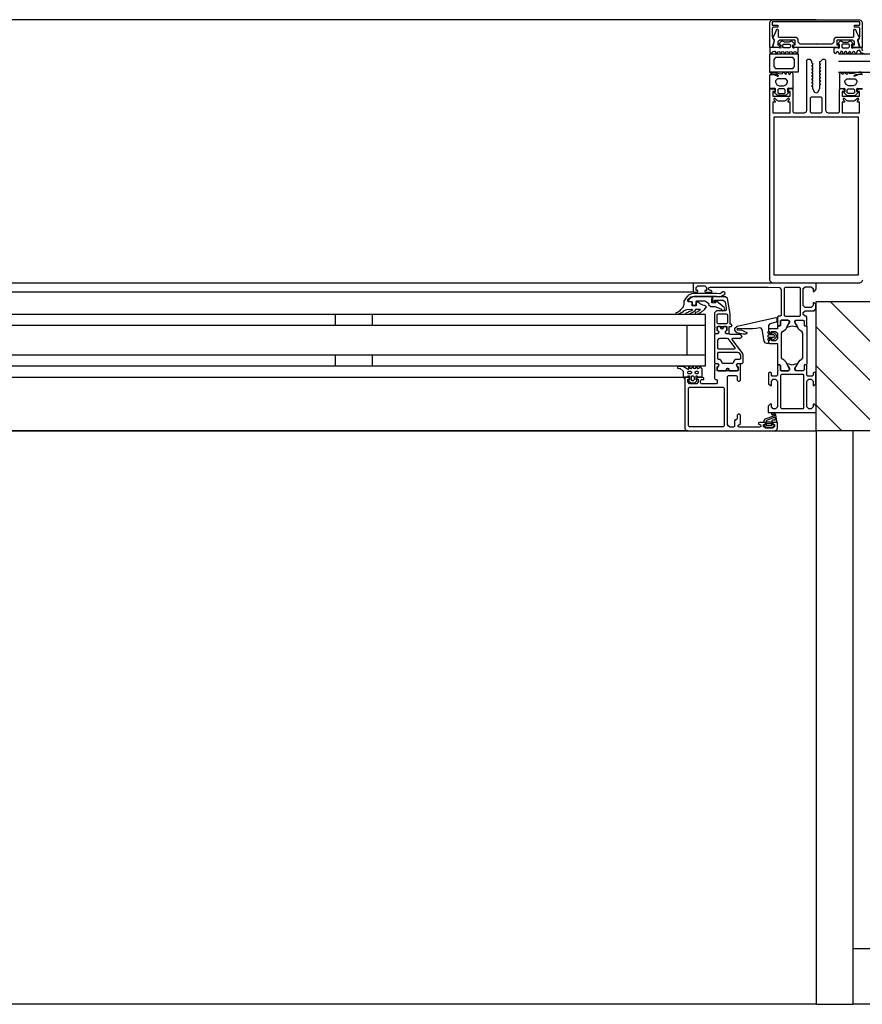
# Model space of a CAD drawing. Header units: millimetres. Extents: x -532 to 413144, y -532 to 654275.
# Tile 156 of 210: x 40069 to 40525, y 29168 to 29700. Entities that reach past the tile are written whole.
import ezdxf

# ---------------------------------------------------------------- set-up
doc = ezdxf.new("R2010")
doc.units = ezdxf.units.MM
doc.header["$LTSCALE"] = 100
for name, color, linetype in [('A-0270-DAK', 7, 'Continuous'), ('A-0310-KOZIJN-BU', 7, 'Continuous'), ('A-0410-AFWERKING-GEVEL', 7, 'Continuous'), ('BL40----_AFWERKING', 1, 'Continuous')]:
    doc.layers.add(name, color=color, linetype=linetype)

msp = doc.modelspace()

# ---------------------------------------------------------------- linework, layer by layer
at = {"layer": 'A-0270-DAK'}
for p, q in [((40550, 29505.1875), (40507.5625, 29547.625)), ((40550, 29483.96875), (40500, 29533.96875)), ((40535.15625, 29477.625), (40500, 29512.78125)), ((40513.9375, 29477.625), (40500, 29491.5625))]:
    msp.add_line(p, q, dxfattribs=at)
at = {"layer": 'A-0270-DAK', "ltscale": 10}
msp.add_lwpolyline([(40500, 29477.625), (40500, 29547.625), (40550, 29547.625), (40550, 29477.625)], close=True, dxfattribs=at)
at = {"layer": 'A-0310-KOZIJN-BU'}
for p, q in [((40240, 29534.625), (40240, 29540.625)), ((40260, 29534.625), (40260, 29540.625)), ((40240, 29512.625), (40240, 29518.625)), ((40260, 29512.625), (40260, 29518.625))]:
    msp.add_line(p, q, dxfattribs=at)
at = {"layer": 'A-0310-KOZIJN-BU', "ltscale": 10}
for points in [[(40500, 29700), (21600, 29700)], [(40475, 29698.5), (40475.375, 29699.5625)], [(40475, 29685), (40475, 29698.5)], [(40475.375, 29699.5625), (40476.5, 29700)], [(40523.625, 29698.8125), (40476.25, 29698.8125)], [(40476.25, 29698.8125), (40476.25, 29697.125)], [(40476.25, 29697.125), (40479.25, 29697.125)], [(40476.75, 29695.90625), (40476.25, 29695.40625)], [(40476.5, 29700), (40523.375, 29700)], [(40479.25, 29695.90625), (40476.75, 29695.90625)], [(40479.25, 29697.125), (40479.25, 29695.90625)], [(40520.625, 29695.90625), (40520.625, 29697.125)], [(40520.625, 29697.125), (40523.625, 29697.125)], [(40523.125, 29695.90625), (40520.625, 29695.90625)], [(40523.625, 29695.40625), (40523.125, 29695.90625)], [(40523.375, 29700), (40524.375, 29699.5625)], [(40523.625, 29697.125), (40523.625, 29698.8125)], [(40524.375, 29699.5625), (40524.875, 29698.5)], [(40524.875, 29698.5), (40524.875, 29685)], [(40476.25, 29695.40625), (40476.25, 29690.875)], [(40476.25, 29690.875), (40476.5, 29690.125)], [(40476.5, 29690.125), (40477.375, 29691.75)], [(40477.375, 29691.75), (40478, 29693.0625)], [(40478, 29693.0625), (40478.75, 29694.8125)], [(40478.75, 29694.8125), (40479, 29694.90625)], [(40479, 29694.90625), (40479.25, 29694.8125)], [(40479.25, 29694.8125), (40479.5, 29694.40625)], [(40479.5, 29694.40625), (40479.5, 29691)], [(40479.5, 29691), (40480, 29690.5)], [(40519.875, 29690.5), (40520.375, 29691)], [(40520.375, 29694.40625), (40520.625, 29694.8125)], [(40520.375, 29691), (40520.375, 29694.40625)], [(40520.625, 29694.8125), (40520.875, 29694.90625)], [(40520.875, 29694.90625), (40521.25, 29694.71875)], [(40521.25, 29694.71875), (40522, 29692.875)], [(40522, 29692.875), (40522.5, 29691.8125)], [(40522.5, 29691.8125), (40523.375, 29690.0625)], [(40523.375, 29690.125), (40523.625, 29690.875)], [(40523.625, 29690.875), (40523.625, 29695.40625)], [(40477.25, 29688.625), (40476.125, 29685)], [(40476.5, 29690.125), (40477.25, 29688.625)], [(40476.75, 29689.6875), (40476.5, 29690.125)], [(40476.5, 29685), (40477.5, 29688.75)], [(40477.375, 29689.375), (40476.75, 29689.6875)], [(40477.5, 29689), (40477.375, 29689.375)], [(40477.5, 29688.75), (40477.5, 29689)], [(40480.25, 29689), (40479.25, 29688)], [(40479.25, 29688), (40479.25, 29686.4375)], [(40479.25, 29686.4375), (40480.5, 29686.4375)], [(40480.5, 29685.8125), (40479.625, 29685)], [(40480, 29690.5), (40489.125, 29690.5)], [(40488.625, 29689), (40480.25, 29689)], [(40480.5, 29686.4375), (40480.5, 29685.8125)], [(40486.0625, 29685.25), (40485.5625, 29684.8125), (40482.375, 29684.8125), (40481.875, 29685.25), (40481.875, 29686.4375), (40482.375, 29686.8125), (40485.5625, 29686.8125), (40486.0625, 29686.4375), (40486.0625, 29685.3125), (40486.0625, 29685.25)], [(40487.4375, 29685.8125), (40487.4375, 29686.4375)], [(40487.4375, 29686.4375), (40488.625, 29686.4375)], [(40488.25, 29685), (40487.4375, 29685.8125)], [(40488.625, 29686.4375), (40488.625, 29689)], [(40489.125, 29690.5), (40490.125, 29689.5)], [(40490.125, 29689.5), (40490.125, 29688)], [(40490.125, 29688), (40491.125, 29687)], [(40491.125, 29687), (40499.6875, 29687)], [(40499.6875, 29687), (40499.9375, 29686.8125)], [(40499.9375, 29686.8125), (40500.1875, 29687)], [(40500.1875, 29687), (40508.6875, 29687)], [(40508.6875, 29687), (40509.6875, 29688)], [(40509.6875, 29689.5), (40510.6875, 29690.5)], [(40509.6875, 29688), (40509.6875, 29689.5)], [(40525.875, 29681.625), (40524.375, 29682.125), (40523.5, 29683.5), (40522.375, 29683.125), (40521.625, 29681.875), (40521.375, 29681.625), (40521.125, 29681.875), (40520.625, 29682.625), (40520.25, 29682.875), (40519.875, 29682.625), (40519.375, 29681.875), (40519.125, 29681.625), (40518.875, 29681.875), (40518.375, 29682.625), (40518, 29682.875), (40517.75, 29682.625), (40517.25, 29681.875), (40516.875, 29681.625), (40516.75, 29681.875), (40516.25, 29682.75), (40515.875, 29682.875), (40515.5625, 29682.625), (40515.0625, 29681.875), (40514.8125, 29681.625), (40514.5625, 29681.875), (40514.0625, 29682.75), (40513.6875, 29682.875), (40513.375, 29682.75), (40512.875, 29681.875), (40512.625, 29681.625), (40512.3125, 29681.875), (40511.875, 29682.625), (40511.4375, 29682.875), (40511.125, 29682.625), (40510.625, 29681.875), (40510.3125, 29681.625), (40510.125, 29681.875), (40509.6875, 29682.5), (40509.6875, 29684.9375), (40511.3125, 29684.9375), (40512.25, 29684.6875), (40512.5, 29684.75), (40512.625, 29685), (40512.625, 29686.5), (40511.5, 29686.5), (40511.5, 29686.8125), (40512.9375, 29688.3125), (40513.5625, 29688.5), (40514.625, 29687.9375), (40517.125, 29687.9375), (40518.25, 29688.5), (40518.75, 29688.375), (40520.25, 29686.8125), (40520.25, 29686.5), (40519.125, 29686.5), (40519.125, 29685), (40519.25, 29684.75), (40519.375, 29684.6875), (40519.5, 29684.6875), (40520.5, 29684.9375), (40524.625, 29684.9375), (40524.625, 29683.75), (40525.125, 29683.125)], [(40510.6875, 29690.5), (40519.875, 29690.5)], [(40519.625, 29689), (40511.1875, 29689)], [(40511.1875, 29689), (40511.1875, 29686.4375)], [(40511.1875, 29686.4375), (40512.375, 29686.4375)], [(40512.375, 29685.8125), (40511.625, 29685)], [(40512.375, 29686.4375), (40512.375, 29685.8125)], [(40513.8125, 29685.25), (40514.25, 29684.8125), (40517.5, 29684.8125), (40518, 29685.25), (40518, 29686.4375), (40517.5, 29686.8125), (40514.25, 29686.8125), (40513.8125, 29686.4375), (40513.8125, 29685.3125), (40513.8125, 29685.25)], [(40519.375, 29685.8125), (40519.375, 29686.4375)], [(40519.375, 29686.4375), (40520.625, 29686.4375)], [(40520.125, 29685), (40519.375, 29685.8125)], [(40520.625, 29688), (40519.625, 29689)], [(40520.625, 29686.4375), (40520.625, 29688)], [(40522.5, 29689.375), (40522.375, 29689.0625)], [(40522.375, 29689.0625), (40522.375, 29688.8125)], [(40522.375, 29688.8125), (40523.375, 29685)], [(40523.125, 29689.75), (40522.5, 29689.375)], [(40522.625, 29688.625), (40523.375, 29690.125)], [(40523.75, 29685), (40522.625, 29688.625)], [(40523.375, 29690.0625), (40523.125, 29689.75)], [(40476.125, 29685), (40475, 29685)], [(40479.625, 29685), (40476.5, 29685)], [(40511.625, 29685), (40488.25, 29685)], [(40512, 29681.625), (40950, 29681.625)], [(40523.375, 29685), (40520.125, 29685)], [(40524.875, 29685), (40523.75, 29685)], [(40525, 29559.125), (40524.5, 29558.125), (40523.5, 29557.625), (40476.375, 29557.625), (40475.5, 29558.125), (40475, 29559.125), (40475, 29662.625), (40477, 29662.6875), (40477.75, 29661.875), (40477.75, 29661.25), (40476.5, 29661.25), (40476.5, 29658.625), (40481, 29658.625), (40481.25, 29658.375), (40481.5, 29658.625), (40485.9375, 29658.625), (40485.9375, 29661.25), (40484.75, 29661.25), (40484.75, 29661.875), (40485.625, 29662.75), (40486.9375, 29662.75), (40487.4375, 29662.25), (40487.4375, 29650.125), (40487.9375, 29649.625), (40493.5, 29649.625), (40494.6875, 29650.25), (40495, 29651.125), (40495, 29678.125), (40495.5, 29678.625), (40496.5, 29678.625), (40497.5, 29677.625), (40497.5, 29676.71875), (40498, 29676.4375), (40498, 29675.21875), (40497.5, 29674.9375), (40498, 29674.625), (40498, 29673.40625), (40497.5, 29673.125), (40498, 29672.84375), (40498, 29671.625), (40497.5, 29671.3125), (40498, 29671.0625), (40498, 29669.84375), (40497.5, 29669.53125), (40498, 29669.25), (40498, 29668.03125), (40497.5, 29667.75), (40498, 29667.4375), (40498, 29666.25), (40497.5, 29665.9375), (40498, 29665.6875), (40498, 29664.4375), (40497.5, 29664.125), (40498, 29663.875), (40498, 29662.8125), (40499.125, 29660.875), (40500, 29660.375), (40500.875, 29660.875), (40502, 29662.8125), (40502, 29664.75), (40502.5, 29665.0625), (40502, 29665.375), (40502, 29666.5625), (40502.5, 29666.84375), (40502, 29667.125), (40502, 29668.34375), (40502.5, 29668.625), (40502, 29668.9375), (40502, 29670.15625), (40502.5, 29670.4375), (40502, 29670.71875), (40502, 29671.9375), (40502.5, 29672.25), (40502, 29672.5), (40502, 29673.75), (40502.5, 29674.03125), (40502, 29674.3125), (40502, 29675.53125), (40502.5, 29675.8125), (40502, 29676.125), (40502, 29677.3125), (40502.5, 29677.625), (40503.65625, 29678.625), (40504.5, 29678.625), (40505, 29678.125), (40505, 29651.125), (40505.53125, 29650), (40506.5, 29649.625), (40512.0625, 29649.625), (40512.5625, 29650.125), (40512.5625, 29662.25), (40513.0625, 29662.75), (40514.375, 29662.75), (40515.25, 29661.875), (40515.25, 29661.25), (40514.0625, 29661.25), (40514.0625, 29658.625), (40518.5, 29658.625), (40518.75, 29658.375), (40519, 29658.625), (40523.5, 29658.625), (40523.5, 29661.25), (40522.25, 29661.25), (40522.25, 29661.875), (40523, 29662.6875), (40525, 29662.625)], [(40512, 29677.625), (40950, 29677.625)], [(40512, 29671.625), (40950, 29671.625)], [(40512, 29671.625), (40950, 29671.625)], [(40525, 29670.25), (40524.75, 29670.4375), (40523.5, 29670.4375), (40523, 29670.34375), (40520.875, 29669.375), (40520.5, 29669.4375), (40520.375, 29669.59375), (40521, 29670.15625), (40521.5, 29670.3125), (40522.75, 29670.59375), (40523.75, 29670.6875), (40524.25, 29670.71875), (40524.875, 29671.3125), (40524.875, 29671.4375), (40524.25, 29671.625), (40523.625, 29671.625), (40523.125, 29671.5625), (40522.625, 29671.5), (40520.875, 29671.125), (40520.125, 29670.875), (40518.375, 29670.6875), (40517.875, 29671.5), (40517.625, 29671.625), (40517.375, 29671.5), (40516.875, 29670.65625), (40516.5, 29670.4375), (40516.25, 29670.65625), (40515.75, 29671.5), (40515.4375, 29671.625), (40515.1875, 29671.4375), (40514.75, 29670.65625), (40514.3125, 29670.4375), (40514, 29670.65625), (40513.5, 29671.5), (40513.1875, 29671.625), (40513, 29671.5), (40512.5625, 29670.75), (40512.5625, 29662.8125), (40514.5625, 29662.8125), (40515.125, 29662.9375), (40515.375, 29662.875), (40515.5, 29662.625), (40515.5, 29661.0625), (40514.6875, 29661.0625), (40514.6875, 29660.75), (40516.125, 29659.3125), (40516.625, 29659.0625), (40520.875, 29659.0625), (40521.375, 29659.375), (40522.875, 29660.75), (40522.875, 29661.0625), (40522, 29661.0625), (40522, 29662.625), (40522.125, 29662.875), (40522.375, 29662.9375), (40523, 29662.8125), (40525, 29662.8125)], [(40434, 29557.625), (40050, 29557.625)], [(40434, 29552.625), (40050, 29552.625)], [(40482.875, 29554.9375), (40483.375, 29555.4375), (40490.75, 29555.4375), (40491.25, 29554.9375), (40491.25, 29539.9375), (40490.75, 29539.4375), (40483.375, 29539.4375), (40482.875, 29539.9375), (40482.875, 29554.9375)], [(40444, 29550.125), (40444, 29547.3125), (40445, 29547.3125), (40445, 29548.3125), (40449.75, 29548.3125), (40450.75, 29547.5), (40451.25, 29544.28125), (40451.25, 29543.03125), (40450.75, 29542.53125), (40446, 29542.53125), (40445, 29541.53125), (40445, 29534.125), (40445.25, 29533.9375), (40445.25, 29533.3125), (40445, 29533.125), (40445, 29530.65625), (40445.25, 29530.40625), (40445.5, 29530.3125), (40446.75, 29530.5), (40447.25, 29530.625), (40447.5, 29531.125), (40447.25, 29531.65625), (40446.5, 29532), (40446.5, 29532.34375), (40446.5, 29533.9375), (40446.75, 29534.125), (40451.5, 29534.125), (40451.75, 29534.03125), (40451.75, 29533.9375), (40451.75, 29532.34375), (40451.75, 29532), (40451, 29531.53125), (40450.75, 29531.125), (40451, 29530.71875), (40451.5, 29530.5), (40452.75, 29530.3125), (40453, 29530.40625), (40453, 29530.65625), (40453, 29533.125), (40453, 29533.3125), (40453, 29533.9375), (40453, 29534.125), (40454, 29534.125), (40454.5, 29534.71875), (40454, 29535.3125), (40453.5, 29535.3125), (40453.5, 29541.03125), (40452, 29549.28125), (40451, 29550.125), (40444, 29550.125)], [(40440, 29540.625), (40050, 29540.625)], [(40440, 29540.625), (40440, 29512.625)], [(40469.5, 29533.3125), (40467.5, 29533.09375), (40465.5, 29532.9375), (40463.5, 29532.84375), (40461.5, 29532.8125), (40459.5, 29532.875), (40457.5, 29533), (40457.25, 29532.90625), (40457, 29532.59375), (40457.25, 29532.28125), (40459.25, 29532.34375), (40462.5, 29530.9375), (40462.75, 29530.59375), (40462.25, 29530.25), (40462, 29530.03125), (40460.5, 29529.90625), (40457, 29530.6875), (40456, 29532.1875), (40456, 29533.28125), (40457.25, 29534.3125), (40478.125, 29538.9375), (40478.625, 29538.84375), (40478.75, 29538.46875), (40478.75, 29536.9375), (40478.375, 29536.4375), (40475, 29535.53125), (40474.25, 29534.5625), (40474.25, 29531.3125), (40473.75, 29530.8125), (40474.25, 29530.3125), (40476.125, 29530.3125), (40476.125, 29531.03125), (40476.25, 29531.28125), (40476.625, 29531.28125), (40478.375, 29529.6875), (40478.75, 29528.9375), (40478.375, 29528.15625), (40476.625, 29526.5625), (40476.25, 29526.5625), (40476.125, 29526.8125), (40476.125, 29527.53125), (40474.25, 29527.53125), (40473.75, 29527.03125), (40474.25, 29526.53125), (40474.25, 29524.9375), (40473.375, 29524.9375), (40472.375, 29525.28125), (40471.875, 29526.15625), (40470.75, 29532.53125), (40470.25, 29533.1875), (40469.5, 29533.3125)], [(40440, 29534.625), (40050, 29534.625)], [(40430, 29534.625), (40430, 29518.625)], [(40454.5, 29527), (40454.5, 29527.5), (40455, 29527.78125), (40459, 29527.78125), (40460, 29528.78125), (40459, 29529.78125), (40453.5, 29529.78125), (40453, 29530.0625), (40451.5, 29530.0625), (40451, 29530.5625), (40451, 29531.4375), (40451.75, 29532.1875), (40451.75, 29533.5625), (40451.25, 29534.0625), (40450, 29534.0625), (40449.75, 29534), (40449.75, 29533.78125), (40449.75, 29533.3125), (40449.5, 29532.875), (40449, 29532.71875), (40448.75, 29532.875), (40448.5, 29533.3125), (40448.5, 29533.8125), (40448.5, 29534), (40448.25, 29534.0625), (40447, 29534.0625), (40446.5, 29533.5625), (40446.5, 29532.1875), (40447.25, 29531.4375), (40447.25, 29530.5625), (40446.75, 29530.0625), (40445.5, 29530.0625), (40445, 29529.5625), (40445, 29514.6875), (40445.5, 29514.1875), (40446.75, 29514.1875), (40447.25, 29513.6875), (40447.25, 29512.8125), (40446.5, 29512.03125), (40446.5, 29510.6875), (40447, 29510.1875), (40451.25, 29510.1875), (40451.5, 29510.3125), (40451.5, 29510.625), (40451.5, 29510.9375), (40451.75, 29511.3125), (40452, 29511.53125), (40452.5, 29511.3125), (40452.75, 29510.9375), (40452.75, 29510.625), (40452.75, 29510.3125), (40453, 29510.1875), (40457.25, 29510.1875), (40457.75, 29510.6875), (40457.75, 29512.03125), (40457, 29512.8125), (40457, 29513.6875), (40457.5, 29514.1875), (40460, 29514.1875), (40460.5, 29514.6875), (40460.5, 29518.53125), (40460.25, 29519.53125), (40454.5, 29527)], [(40447.25, 29521.78125), (40446.75, 29522.28125), (40446.75, 29526.78125), (40447.75, 29527.78125), (40451.75, 29527.78125), (40452.25, 29527.59375), (40456, 29522.59375), (40456, 29522.0625), (40455.5, 29521.78125), (40447.25, 29521.78125)], [(40474.375, 29529.53125), (40473.75, 29528.9375), (40474.375, 29528.3125), (40477.125, 29528.3125), (40477.75, 29528.9375), (40477.125, 29529.53125), (40474.375, 29529.53125)], [(40440, 29518.625), (40050, 29518.625)], [(40440, 29512.625), (40050, 29512.625)], [(40429, 29506.125), (40429, 29479.125), (40429.5, 29477.9375), (40430.5, 29477.625), (40477.5, 29477.625), (40478.75, 29478.1875), (40479, 29479.125), (40479, 29482.125), (40477, 29482.125), (40476.5, 29481.625), (40476.5, 29481.125), (40477.5, 29481.125), (40477.5, 29480.125), (40476.5, 29479.125), (40472.5, 29479.125), (40471.5, 29480.125), (40471.5, 29481.125), (40472.5, 29481.125), (40472.5, 29481.625), (40472, 29482.125), (40469.25, 29482.125), (40468.875, 29481.96875), (40468.75, 29481.625), (40468.875, 29481.28125), (40469.25, 29481.125), (40469.5, 29481.125), (40469.875, 29480.96875), (40470, 29480.625), (40470, 29480.125), (40469.5, 29479.625), (40458.25, 29479.625), (40457.75, 29480.125), (40457.75, 29480.625), (40459, 29481.625), (40459, 29486.125), (40458.5, 29486.625), (40457.75, 29486.625), (40457.25, 29486.125), (40457.25, 29484.125), (40456.75, 29483.625), (40456.25, 29483.625), (40455.75, 29483.125), (40455.75, 29480.125), (40455.25, 29479.625), (40453.5, 29479.625), (40452.5, 29480.1875), (40452, 29481.125), (40452, 29507.125), (40452.5, 29507.625), (40456.75, 29507.625), (40457.25, 29507.125), (40457.25, 29505.125), (40457.75, 29504.625), (40458.5, 29504.625), (40459, 29505.125), (40459, 29510.125), (40459, 29510.3125), (40459, 29510.9375), (40459, 29511.125), (40459, 29513.59375), (40459, 29513.9375), (40458.75, 29513.9375), (40457.5, 29513.75), (40457, 29513.625), (40456.75, 29513.125), (40457, 29512.6875), (40457.75, 29512.25), (40457.75, 29511.90625), (40457.75, 29510.3125), (40457.5, 29510.125), (40446.75, 29510.125), (40446.5, 29510.3125), (40446.5, 29511.90625), (40446.5, 29512.25), (40447.25, 29512.59375), (40447.5, 29513.125), (40447.25, 29513.625), (40446.75, 29513.75), (40445.5, 29513.9375), (40445.25, 29513.84375), (40445, 29513.59375), (40445, 29511.125), (40445.25, 29510.9375), (40445.25, 29510.3125), (40445, 29510.125), (40445, 29505.9375), (40445.5, 29505.4375), (40446, 29505.4375), (40446.5, 29504.9375), (40446.5, 29503.625), (40446, 29503.125), (40438, 29503.125), (40437.5, 29503.625), (40437.5, 29504.9375), (40438, 29505.4375), (40439.25, 29505.4375), (40439.25, 29506.125), (40438.75, 29506.625), (40436, 29506.625), (40435.5, 29506.125), (40435.5, 29505.625), (40436.25, 29505.625), (40436.25, 29504.125), (40435.5, 29503.125), (40431.5, 29503.125), (40430.5, 29504.125), (40430.5, 29505.625), (40431.5, 29505.625), (40431.5, 29506.125), (40431, 29506.625), (40429.5, 29506.625), (40429, 29506.125)], [(40428.5, 29506.625), (40050, 29506.625)], [(40476, 29483.03125), (40476, 29482.5), (40475.875, 29482.4375), (40473.25, 29482.4375), (40473.125, 29482.5), (40473.125, 29483.25), (40473.25, 29483.4375), (40477.5, 29485.03125), (40477.625, 29485), (40477.625, 29484.9375), (40477.875, 29483.75), (40477.75, 29483.53125), (40476.5, 29483.53125), (40476, 29483.03125)], [(40430.5, 29477.625), (40050, 29477.625)], [(40475.75, 29481.3125), (40475.75, 29480.53125), (40475.625, 29480.3125), (40473.375, 29480.3125), (40473.125, 29480.5), (40473.125, 29481.3125), (40473.5, 29481.71875), (40475.375, 29481.71875), (40475.75, 29481.3125)]]:
    msp.add_lwpolyline(points, dxfattribs=at)
for points in [[(40489.875, 29681.8125), (40490.3125, 29682.4375), (40490.3125, 29684.875), (40488.6875, 29684.875), (40487.75, 29684.625), (40487.5, 29684.6875), (40487.375, 29684.9375), (40487.375, 29686.4375), (40488.5, 29686.4375), (40488.5, 29686.75), (40487.0625, 29688.25), (40486.4375, 29688.4375), (40485.375, 29687.875), (40482.875, 29687.875), (40481.75, 29688.4375), (40481.25, 29688.3125), (40479.75, 29686.75), (40479.75, 29686.4375), (40480.875, 29686.4375), (40480.875, 29684.9375), (40480.75, 29684.6875), (40480.625, 29684.625), (40480.5, 29684.625), (40479.5, 29684.875), (40475, 29684.875), (40475, 29682.4375), (40475.5, 29681.8125), (40475.625, 29681.625), (40476, 29681.8125), (40476.5, 29682.5625), (40476.75, 29682.8125), (40477.625, 29683.0625), (40478.375, 29681.8125), (40478.625, 29681.5625), (40478.875, 29681.8125), (40479.375, 29682.5625), (40479.75, 29682.8125), (40480.125, 29682.5625), (40480.625, 29681.8125), (40480.875, 29681.5625), (40481.125, 29681.8125), (40481.625, 29682.5625), (40482, 29682.8125), (40482.25, 29682.5625), (40482.75, 29681.8125), (40483.125, 29681.5625), (40483.25, 29681.8125), (40483.75, 29682.6875), (40484.125, 29682.8125), (40484.4375, 29682.5625), (40484.9375, 29681.8125), (40485.1875, 29681.5625), (40485.4375, 29681.8125), (40485.9375, 29682.6875), (40486.3125, 29682.8125), (40486.625, 29682.6875), (40487.125, 29681.8125), (40487.375, 29681.5625), (40487.6875, 29681.8125), (40488.125, 29682.5625), (40488.5625, 29682.8125), (40488.875, 29682.5625), (40489.375, 29681.8125), (40489.6875, 29681.5625)], [(40490.3125, 29671.6875), (40475, 29671.6875), (40475, 29681.5625), (40490.3125, 29681.5625)], [(40478, 29673.6875), (40487.3125, 29673.6875), (40488.3125, 29674.6875), (40488.3125, 29678.5625), (40487.3125, 29679.5625), (40478, 29679.5625), (40477, 29678.5625), (40477, 29674.6875)], [(40475, 29662.8125), (40475, 29670.25), (40475.25, 29670.4375), (40476.5, 29670.4375), (40477, 29670.34375), (40479.125, 29669.375), (40479.5, 29669.4375), (40479.625, 29669.59375), (40479, 29670.15625), (40478.5, 29670.3125), (40477.25, 29670.59375), (40476.25, 29670.6875), (40475.75, 29670.71875), (40475.125, 29671.3125), (40475.125, 29671.4375), (40475.75, 29671.625), (40476.375, 29671.625), (40476.875, 29671.5625), (40477.375, 29671.5), (40479.125, 29671.125), (40479.875, 29670.875), (40481.625, 29670.6875), (40482.125, 29671.5), (40482.375, 29671.625), (40482.625, 29671.5), (40483.125, 29670.65625), (40483.5, 29670.4375), (40483.75, 29670.65625), (40484.25, 29671.5), (40484.5625, 29671.625), (40484.8125, 29671.4375), (40485.25, 29670.65625), (40485.6875, 29670.4375), (40486, 29670.65625), (40486.5, 29671.5), (40486.8125, 29671.625), (40487, 29671.5), (40487.4375, 29670.75), (40487.4375, 29662.8125), (40485.4375, 29662.8125), (40484.875, 29662.9375), (40484.625, 29662.875), (40484.5, 29662.625), (40484.5, 29661.0625), (40485.3125, 29661.0625), (40485.3125, 29660.75), (40483.875, 29659.3125), (40483.375, 29659.0625), (40479.125, 29659.0625), (40478.625, 29659.375), (40477.125, 29660.75), (40477.125, 29661.0625), (40478, 29661.0625), (40478, 29662.625), (40477.875, 29662.875), (40477.625, 29662.9375), (40477, 29662.8125)], [(40484.4375, 29666.25), (40484.4375, 29666.9375), (40483.5, 29667.9375), (40479, 29667.9375), (40478, 29666.9375), (40478, 29666.25), (40478.75, 29664.75), (40480, 29664.25), (40482.5, 29664.25), (40483.875, 29664.875)], [(40515.5625, 29666.25), (40515.5625, 29666.9375), (40516.5, 29667.9375), (40521, 29667.9375), (40522, 29666.9375), (40522, 29666.25), (40521.25, 29664.75), (40520, 29664.25), (40517.5, 29664.25), (40516.125, 29664.875)], [(40479.25, 29662.125), (40479.25, 29660.5), (40479.75, 29660.0625), (40482.75, 29660.0625), (40483.25, 29660.5), (40483.25, 29662.125), (40482.75, 29662.625), (40479.75, 29662.625)], [(40520.75, 29662.125), (40520.75, 29660.5), (40520.25, 29660.0625), (40517.25, 29660.0625), (40516.75, 29660.5), (40516.75, 29662.125), (40517.25, 29662.625), (40520.25, 29662.625)], [(40485.9375, 29649.625), (40485.9375, 29655.375), (40484.75, 29655.375), (40484.75, 29656), (40485.375, 29656.625), (40485.5, 29657.125), (40485, 29657.5), (40484.6875, 29657.375), (40483.625, 29656.25), (40482.875, 29656), (40479.625, 29656), (40478.875, 29656.25), (40477.75, 29657.375), (40477.5, 29657.5), (40477, 29657.125), (40477.125, 29656.625), (40477.75, 29656), (40477.75, 29655.375), (40476.5, 29655.375), (40476.5, 29649.625), (40481, 29649.625), (40481.25, 29649.5), (40481.5, 29649.625)], [(40502.6875, 29649.625), (40503.1875, 29650.125), (40503.1875, 29657.625), (40502.6875, 29658.125), (40497.3125, 29658.125), (40496.8125, 29657.625), (40496.8125, 29650.125), (40497.3125, 29649.625)], [(40514.0625, 29649.625), (40518.5, 29649.625), (40518.75, 29649.5), (40519, 29649.625), (40523.5, 29649.625), (40523.5, 29655.375), (40522.25, 29655.375), (40522.25, 29656), (40522.875, 29656.625), (40523, 29657.125), (40522.5, 29657.5), (40522.25, 29657.375), (40521.125, 29656.25), (40520.375, 29656), (40517.125, 29656), (40516.375, 29656.25), (40515.3125, 29657.375), (40515, 29657.5), (40514.5, 29657.125), (40514.625, 29656.625), (40515.25, 29656), (40515.25, 29655.375), (40514.0625, 29655.375)], [(40522.875, 29562.125), (40522.875, 29647.375), (40477.125, 29647.375), (40477.125, 29562.125)], [(40495, 29537.625), (40495, 29539.125), (40494.5, 29539.625), (40494, 29539.625), (40493, 29540.625), (40493, 29541.625), (40494, 29542.625), (40498.8125, 29542.625), (40499.8125, 29543.625), (40499.8125, 29545.9375), (40498.8125, 29546.9375), (40498.3125, 29546.9375), (40498.3125, 29545.4375), (40497.3125, 29544.4375), (40494, 29544.4375), (40493, 29545.4375), (40493, 29554.625), (40494, 29555.625), (40497.3125, 29555.625), (40498.3125, 29554.625), (40498.3125, 29553.125), (40498.90625, 29553.125), (40500, 29554.21875), (40500, 29557.625), (40434, 29557.625), (40433.5, 29557.125), (40433.5, 29553.125), (40434, 29552.625), (40435.5, 29552.625), (40436, 29553.125), (40436, 29553.625), (40435, 29553.625), (40435, 29555.125), (40436, 29556.125), (40439.75, 29556.125), (40440.75, 29555.125), (40440.75, 29553.625), (40439.75, 29553.625), (40439.75, 29553.125), (40440.25, 29552.625), (40443.25, 29552.625), (40443.75, 29553.125), (40443.25, 29553.625), (40442.75, 29553.625), (40441.75, 29554.125), (40441.75, 29554.9375), (40442.75, 29555.4375), (40474, 29555.4375), (40480.125, 29555.1875), (40481, 29554.1875), (40481, 29540.125), (40480.5, 29539.625), (40479.5, 29539.625), (40479, 29539.125), (40479, 29537.625), (40479.25, 29536.90625), (40479, 29536.625), (40479, 29534.71875), (40479.375, 29534.4375), (40480.375, 29534.4375), (40480.625, 29534.71875), (40480.625, 29537.125), (40481.125, 29537.625), (40485, 29537.625), (40485.5, 29537.125), (40485.5, 29536.4375), (40484.125, 29534.03125), (40484.125, 29533.9375), (40484.1875, 29533.84375), (40484.25, 29533.8125), (40486.125, 29534.34375), (40487, 29534.53125), (40487.9375, 29534.34375), (40489.75, 29533.84375), (40489.875, 29533.84375), (40489.9375, 29533.9375), (40489.9375, 29534.03125), (40488.5, 29536.4375), (40488.5, 29537.125), (40489, 29537.625), (40492.90625, 29537.625), (40493.40625, 29537.125), (40493.40625, 29534.71875), (40493.71875, 29534.4375), (40494.71875, 29534.4375), (40495, 29534.71875), (40495, 29536.625), (40494.8125, 29537.34375)], [(40434, 29550.53125), (40446, 29550.53125), (40447.75, 29550.1875), (40448.5, 29550.25), (40450.5, 29551.5625), (40450.75, 29552.40625), (40450, 29552.9375), (40449.5, 29552.78125), (40448, 29551.8125), (40447.75, 29551.75), (40447.75, 29551.75), (40446.25, 29552.03125), (40434, 29552.03125), (40432.5, 29551.75), (40431, 29551), (40430.5, 29550.71875), (40429.5, 29549.4375), (40428.5, 29547.84375), (40428.5, 29546.5), (40428.5, 29545.8125), (40428, 29545.1875), (40428, 29544.53125), (40427.5, 29543.9375), (40427, 29543.40625), (40426.5, 29542.90625), (40426, 29542.4375), (40425.5, 29542.03125), (40425, 29541.6875), (40424, 29541.4375), (40424, 29540.9375), (40424.5, 29540.75), (40425.5, 29540.96875), (40426.5, 29541.25), (40427, 29541.625), (40428, 29542.03125), (40428.5, 29542.53125), (40429.5, 29543.09375), (40430, 29543.25), (40432.5, 29543.53125), (40433, 29543.34375), (40433, 29543.09375), (40432.5, 29542.65625), (40431.5, 29542.28125), (40431, 29542), (40430.5, 29541.75), (40429.5, 29541.3125), (40429.5, 29541.125), (40430, 29540.75), (40430.5, 29540.84375), (40431.5, 29541.03125), (40432, 29541.25), (40432.5, 29541.5625), (40433.5, 29541.9375), (40434, 29542.375), (40434.5, 29542.84375), (40435, 29543.40625), (40435.5, 29543.53125), (40437, 29543.53125), (40437.25, 29543.34375), (40437.25, 29543.0625), (40436.75, 29542.65625), (40436.25, 29542.3125), (40436, 29542.03125), (40435.5, 29541.8125), (40434.5, 29541.6875), (40434.5, 29541.0625), (40435, 29540.75), (40436, 29540.96875), (40436.5, 29541.21875), (40437, 29541.53125), (40437.75, 29541.90625), (40438.25, 29542.3125), (40439, 29542.78125), (40439.5, 29543.3125), (40440, 29543.875), (40440.75, 29544.6875), (40440.25, 29545.15625), (40439.5, 29545.40625), (40438.75, 29545.6875), (40438, 29546), (40437.25, 29546.40625), (40436.75, 29546.84375), (40436, 29547.3125), (40435.5, 29547.65625), (40435.5, 29547.59375), (40435, 29547.3125), (40435, 29545.65625), (40435, 29545.34375), (40433, 29545.34375), (40433, 29545.65625), (40433, 29547.15625), (40432.5, 29547.4375), (40431, 29547.4375), (40430.5, 29547.75), (40430.5, 29548.46875), (40430.5, 29548.75), (40432, 29549.9375), (40432, 29550.09375)], [(40443, 29544.9375), (40445.25, 29544.9375), (40448.5, 29543.625), (40449, 29542.90625), (40449.5, 29542.625), (40450.25, 29542.90625), (40450.5, 29543.625), (40450.25, 29544.34375), (40450.25, 29544.4375), (40446, 29547.8125), (40445.5, 29547.8125), (40445.5, 29546.9375), (40443.5, 29546.9375), (40443.5, 29549.03125), (40443.75, 29549.3125), (40443.75, 29550.125), (40434, 29550.125), (40432.5, 29549.71875), (40431, 29548.5625), (40431, 29548), (40431.5, 29547.625), (40432.5, 29547.625), (40433, 29547.125), (40433, 29546.125), (40433.5, 29545.625), (40434.5, 29545.625), (40435, 29546.125), (40435, 29547.4375), (40435.5, 29547.9375), (40439.75, 29547.9375), (40441.75, 29546.8125), (40441.75, 29546.09375)], [(40452, 29540.53125), (40452, 29536.125), (40451.5, 29535.625), (40447, 29535.625), (40446.5, 29536.125), (40446.5, 29540.53125), (40447, 29541.03125), (40451.5, 29541.03125)], [(40480.375, 29513.3125), (40480.625, 29513.03125), (40480.625, 29510.625), (40481.125, 29510.125), (40484.6875, 29510.125), (40485.5, 29510.84375), (40485.375, 29511.65625), (40483.5, 29515.0625), (40482.75, 29515.84375), (40481.75, 29516.375), (40481.25, 29517.25), (40481.25, 29530.5), (40481.75, 29531.375), (40482.75, 29531.90625), (40483.5, 29532.6875), (40485.375, 29536.09375), (40485.375, 29537.1875), (40484.6875, 29537.625), (40481.125, 29537.625), (40480.625, 29537.125), (40480.625, 29534.71875), (40480.375, 29534.4375), (40479.5, 29534.4375), (40479, 29533.9375), (40479, 29532.9375), (40474.75, 29532.9375), (40474.25, 29532.4375), (40474.25, 29531.59375), (40475, 29530.625), (40475.75, 29530.4375), (40475.75, 29531.4375), (40478, 29531.4375), (40479, 29530.4375), (40479, 29527.4375), (40478, 29526.4375), (40475.75, 29526.4375), (40475.75, 29527.4375), (40475, 29527.21875), (40474.25, 29526.25), (40474.25, 29525.4375), (40474.75, 29524.9375), (40479, 29524.9375), (40479, 29513.8125), (40479.5, 29513.3125)], [(40493.71875, 29513.3125), (40493.40625, 29513.03125), (40493.40625, 29510.625), (40492.90625, 29510.125), (40489.375, 29510.125), (40488.5625, 29510.84375), (40488.6875, 29511.65625), (40490.625, 29515.0625), (40491.375, 29515.84375), (40492.3125, 29516.375), (40492.8125, 29517.25), (40492.8125, 29530.5), (40492.3125, 29531.375), (40491.375, 29531.90625), (40490.625, 29532.6875), (40488.6875, 29536.09375), (40488.6875, 29537.1875), (40489.375, 29537.625), (40492.90625, 29537.625), (40493.40625, 29537.125), (40493.40625, 29534.71875), (40493.71875, 29534.4375), (40494.5, 29534.4375), (40495, 29533.9375), (40495, 29513.8125), (40494.5, 29513.3125)], [(40449, 29532.71875), (40448.75, 29532.84375), (40448.5, 29533.375), (40448.75, 29533.75), (40449.25, 29533.90625), (40449.5, 29533.75), (40449.75, 29533.375), (40449.5, 29532.84375)], [(40447.25, 29520.1875), (40457.5, 29520.1875), (40458, 29520), (40459, 29518.78125), (40459, 29518.5), (40459, 29516.6875), (40458.5, 29516.1875), (40456.25, 29516.1875), (40455.25, 29515.1875), (40455.25, 29514.6875), (40454.75, 29514.1875), (40449.5, 29514.1875), (40449, 29514.6875), (40449, 29515.1875), (40448, 29516.1875), (40447.25, 29516.1875), (40446.75, 29516.6875), (40446.75, 29519.6875)], [(40428, 29507.4375), (40428.5, 29506.4375), (40429, 29506.03125), (40429, 29506.9375), (40430.5, 29506.9375), (40431, 29507.40625), (40431.5, 29507.40625), (40431.5, 29506.9375), (40431.5, 29505.625), (40431.5, 29505.3125), (40431.5, 29505.3125), (40431, 29505.09375), (40431, 29504.8125), (40432, 29503.78125), (40432.5, 29503.625), (40434, 29503.625), (40434.5, 29503.78125), (40435.5, 29504.8125), (40435.5, 29505), (40435.5, 29505.25), (40435, 29505.40625), (40435, 29505.625), (40435, 29506.9375), (40435, 29507.40625), (40435.5, 29507.40625), (40436, 29506.9375), (40437.75, 29506.9375), (40438.25, 29507.21875), (40438.25, 29511.21875), (40437.5, 29512.21875), (40437.25, 29512.4375), (40436.75, 29512.21875), (40436.5, 29511.4375), (40436.25, 29511.21875), (40436, 29511.4375), (40435.5, 29512.21875), (40435.5, 29512.4375), (40435, 29512.21875), (40434.5, 29511.4375), (40434.5, 29511.21875), (40434, 29511.4375), (40433.5, 29512.21875), (40433.5, 29512.4375), (40433, 29512.21875), (40432.5, 29511.4375), (40432.5, 29511.21875), (40432, 29511.4375), (40431.5, 29512.21875), (40431.5, 29512.4375), (40431, 29512.15625), (40431, 29511.3125), (40430.5, 29510.8125), (40429, 29511.9375), (40428, 29512.4375), (40425, 29512.4375), (40425, 29512), (40425, 29511.78125), (40425, 29511.5625), (40426, 29511.46875), (40426.5, 29511.34375), (40428, 29509.96875)], [(40432, 29508.4375), (40431, 29508.4375), (40430.5, 29508.9375), (40430.5, 29509.53125), (40431, 29510.03125), (40432, 29510.03125), (40432.5, 29509.53125), (40432.5, 29508.9375)], [(40436, 29508.4375), (40435, 29508.4375), (40434.5, 29508.9375), (40434.5, 29509.53125), (40435, 29510.03125), (40436, 29510.03125), (40436.25, 29509.53125), (40436.25, 29508.9375)], [(40452, 29510.3125), (40451.75, 29510.4375), (40451.5, 29510.96875), (40451.75, 29511.34375), (40452.25, 29511.5), (40452.5, 29511.34375), (40452.75, 29510.96875), (40452.5, 29510.4375)], [(40479, 29510.125), (40479, 29507.8125), (40478.5, 29507.3125), (40476.25, 29507.3125), (40475.75, 29507.8125), (40475.75, 29508.8125), (40475.25, 29509.3125), (40474.75, 29509.3125), (40474.25, 29508.8125), (40474.25, 29503.125), (40475.25, 29502.125), (40475.75, 29502.125), (40475.75, 29504.625), (40476.75, 29505.625), (40478, 29505.625), (40479, 29504.625), (40479, 29497.625), (40479, 29496.625), (40479, 29490.625), (40478, 29489.625), (40476.75, 29489.625), (40475.75, 29490.625), (40475.75, 29492.125), (40475.125, 29492.125), (40474, 29491.03125), (40474, 29487.625), (40500, 29487.625), (40500, 29491.03125), (40498.90625, 29492.125), (40498.3125, 29492.125), (40498.3125, 29490.625), (40497.3125, 29489.625), (40496, 29489.625), (40495, 29490.625), (40495, 29496.625), (40495, 29497.625), (40495, 29504.625), (40496, 29505.625), (40497.3125, 29505.625), (40498.3125, 29504.625), (40498.3125, 29502.125), (40498.8125, 29502.125), (40499.8125, 29503.125), (40499.8125, 29508.8125), (40499.3125, 29509.3125), (40498.8125, 29509.3125), (40498.3125, 29508.8125), (40498.3125, 29507.8125), (40497.8125, 29507.3125), (40495.5, 29507.3125), (40495, 29507.8125), (40495, 29510.125), (40494.8125, 29510.84375), (40495, 29511.125), (40495, 29513.03125), (40494.71875, 29513.3125), (40493.71875, 29513.3125), (40493.40625, 29513.03125), (40493.40625, 29510.625), (40492.90625, 29510.125), (40489, 29510.125), (40488.5, 29510.625), (40488.5, 29511.3125), (40489.9375, 29513.71875), (40489.9375, 29513.78125), (40489.9375, 29513.84375), (40489.8125, 29513.9375), (40488.625, 29513.6875), (40487, 29513.21875), (40485.4375, 29513.6875), (40484.3125, 29513.90625), (40484.125, 29513.71875), (40485.5, 29511.3125), (40485.5, 29510.625), (40485, 29510.125), (40481.125, 29510.125), (40480.625, 29510.625), (40480.625, 29513.03125), (40480.375, 29513.3125), (40479.375, 29513.3125), (40479, 29513.03125), (40479, 29511.125), (40479.25, 29510.40625)], [(40433.5, 29507.4375), (40434, 29506.9375), (40434, 29505.3125), (40433.5, 29504.8125), (40433, 29504.8125), (40432.5, 29505.3125), (40432.5, 29506.9375), (40433, 29507.4375)], [(40481.375, 29508.3125), (40492.71875, 29508.3125), (40493.21875, 29507.8125), (40493.21875, 29490.125), (40492.71875, 29489.625), (40481.375, 29489.625), (40480.875, 29490.125), (40480.875, 29507.8125)], [(40449.75, 29501.3125), (40450.25, 29500.8125), (40450.25, 29480.3125), (40449.75, 29479.8125), (40431.5, 29479.8125), (40431, 29480.3125), (40431, 29500.8125), (40431.5, 29501.3125)], [(40476.375, 29481), (40476.25, 29481.15625), (40476.25, 29482.28125), (40476.375, 29482.4375), (40478.25, 29482.4375), (40478.625, 29482.65625), (40478.75, 29483.125), (40478.25, 29486.34375), (40476.75, 29487.4375), (40475.875, 29487.15625), (40475.75, 29486.84375), (40475.875, 29486.53125), (40476.125, 29486.4375), (40476.75, 29486.625), (40477.25, 29486.40625), (40477.5, 29485.9375), (40477.375, 29485.875), (40477.375, 29485.78125), (40472.25, 29484.0625), (40471.5, 29482.6875), (40471.875, 29482.4375), (40472.75, 29482.4375), (40472.875, 29482.28125), (40472.875, 29481.1875), (40472.75, 29481), (40471.875, 29480.84375), (40471.75, 29480.75), (40471.875, 29480.53125), (40472.625, 29479.8125), (40473.25, 29479.53125), (40475.75, 29479.53125), (40476.375, 29479.75), (40477.25, 29480.4375), (40477.375, 29480.625), (40477.25, 29480.78125)]]:
    msp.add_lwpolyline(points, close=True, dxfattribs=at)
at = {"layer": 'A-0410-AFWERKING-GEVEL', "ltscale": 10}
msp.add_lwpolyline([(21600, 29477.625), (40500, 29477.625), (40500, 29167.625), (21600, 29167.625)], close=True, dxfattribs=at)
at = {"layer": 'BL40----_AFWERKING', "ltscale": 10}
msp.add_lwpolyline([(40500, 29477.625), (40500, 29167.625), (40520, 29167.625), (40520, 29477.625)], close=True, dxfattribs=at)
for points in [[(42280, 29197.625), (40520, 29197.625)], [(42280, 29167.625), (40520, 29167.625)]]:
    msp.add_lwpolyline(points, dxfattribs=at)

doc.saveas('drawing.dxf')
